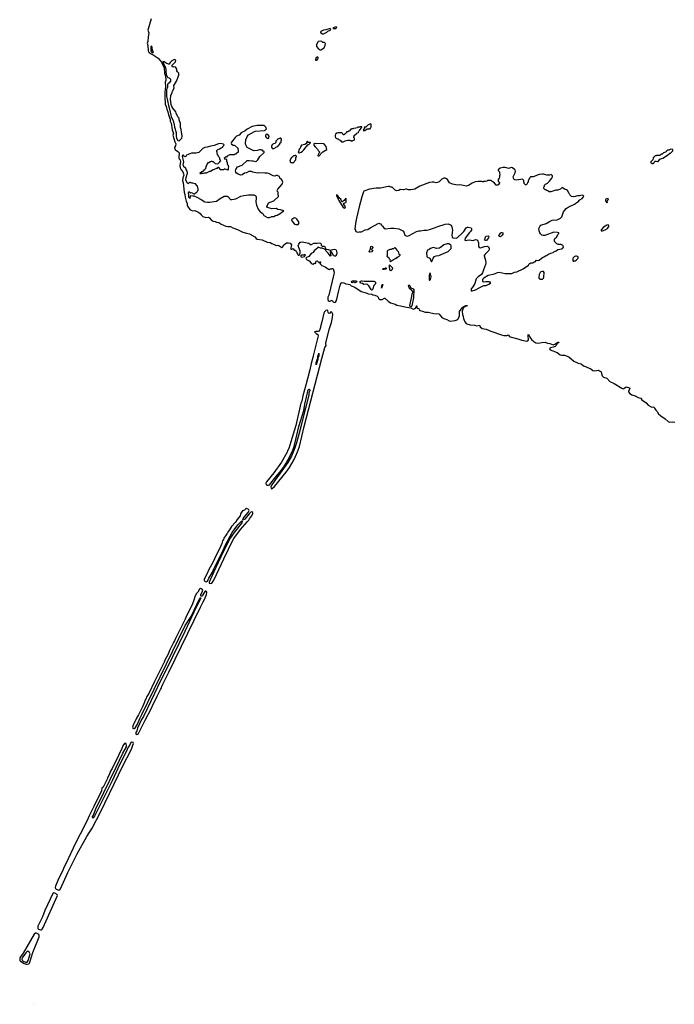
# Model space of a CAD drawing. Extents: x 2494159 to 2685562, y 773219 to 915170.
# Tile 65 of 201: x 2580974 to 2596035, y 773219 to 795884. Entities that reach past the tile are written whole.
import ezdxf

# ---------------------------------------------------------------- set-up
doc = ezdxf.new("R2010")
doc.units = 0

msp = doc.modelspace()

# ---------------------------------------------------------------- linework, layer by layer
at = {"layer": '0CON10XD'}
for points in [[(2583996, 795904), (2583926, 795645), (2583942, 795585), (2583939, 795525), (2583928, 795492), (2583921, 795385), (2583905, 795345), (2583926, 795286), (2583929, 795165), (2583948, 795135), (2583984, 795104), (2584045, 795075), (2584157, 794997), (2584237, 794905), (2584295, 794775), (2584309, 794655), (2584328, 794585), (2584338, 794515), (2584336, 794484), (2584321, 794445), (2584326, 794335), (2584312, 794212), (2584311, 794045), (2584324, 794005), (2584321, 793941), (2584345, 793885), (2584361, 793821), (2584385, 793763), (2584400, 793690), (2584435, 793595), (2584437, 793545), (2584460, 793505), (2584482, 793352), (2584514, 793266), (2584500, 793225), (2584543, 793073), (2584562, 793045), (2584567, 793025), (2584558, 792982), (2584539, 792945), (2584544, 792905), (2584558, 792885), (2584615, 792849), (2584647, 792817), (2584636, 792706), (2584644, 792684), (2584665, 792655), (2584674, 792615), (2584657, 792525), (2584668, 792475), (2584687, 792427), (2584731, 792385), (2584746, 792334), (2584747, 792307), (2584728, 792242), (2584721, 792175), (2584739, 792125), (2584759, 791915), (2584775, 791862), (2584781, 791795), (2584803, 791703), (2584824, 791656), (2584828, 791615), (2584838, 791588), (2584892, 791512), (2584947, 791487), (2585005, 791493), (2585065, 791460), (2585085, 791456), (2585125, 791422), (2585148, 791388), (2585185, 791355), (2585255, 791331), (2585322, 791335), (2585343, 791323), (2585377, 791277), (2585427, 791247), (2585475, 791238), (2585505, 791223), (2585545, 791218), (2585575, 791204), (2585608, 791178), (2585720, 791130), (2585765, 791120), (2585828, 791125), (2585875, 791090), (2585986, 791056), (2586105, 790990), (2586195, 790973), (2586259, 790955), (2586381, 790885), (2586414, 790845), (2586435, 790829), (2586555, 790816), (2586665, 790761), (2586735, 790755), (2586775, 790732), (2586855, 790699), (2586875, 790683), (2586915, 790692), (2586936, 790686), (2587005, 790638), (2587021, 790649), (2587051, 790699), (2587114, 790746), (2587155, 790747), (2587195, 790736), (2587226, 790705), (2587213, 790623), (2587215, 790600), (2587235, 790600), (2587265, 790620), (2587292, 790582), (2587318, 790578), (2587330, 790565), (2587330, 790555), (2587350, 790535), (2587350, 790515), (2587360, 790505), (2587370, 790475), (2587385, 790460), (2587398, 790462), (2587418, 790482), (2587420, 790495), (2587430, 790505), (2587428, 790555), (2587384, 790685), (2587394, 790716), (2587431, 790759), (2587445, 790766), (2587475, 790768), (2587625, 790742), (2587665, 790710), (2587685, 790710), (2587745, 790740), (2587818, 790742), (2587865, 790746), (2587898, 790738), (2587907, 790727), (2587910, 790695), (2587935, 790670), (2587985, 790670), (2588010, 790625), (2588012, 790612), (2588028, 790598), (2588075, 790596), (2588115, 790578), (2588135, 790578), (2588180, 790595), (2588215, 790601), (2588245, 790596), (2588266, 790565), (2588269, 790505), (2588259, 790465), (2588246, 790444), (2588215, 790438), (2588196, 790456), (2588152, 790525), (2588125, 790550), (2588120, 790545), (2588130, 790445), (2588125, 790440), (2588073, 790513), (2588028, 790555), (2588013, 790583), (2587990, 790605), (2587935, 790628), (2587894, 790624), (2587845, 790650), (2587835, 790650), (2587830, 790635), (2587799, 790601), (2587747, 790563), (2587726, 790524), (2587678, 790505), (2587625, 790432), (2587571, 790409), (2587561, 790395), (2587572, 790365), (2587634, 790335), (2587678, 790278), (2587701, 790261), (2587715, 790258), (2587756, 790276), (2587786, 790274), (2587788, 790308), (2587797, 790325), (2587815, 790333), (2587855, 790292), (2587868, 790292), (2587885, 790310), (2587898, 790308), (2587898, 790292), (2587880, 790275), (2587925, 790222), (2588001, 790191), (2588078, 790138), (2588095, 790137), (2588115, 790150), (2588155, 790150), (2588165, 790157), (2588180, 790155), (2588190, 790145), (2588191, 790125), (2588211, 790075), (2588205, 790025), (2588086, 789545), (2588062, 789495), (2588063, 789445), (2588072, 789422), (2588095, 789407), (2588118, 789402), (2588165, 789424), (2588178, 789395), (2588195, 789379), (2588225, 789372), (2588240, 789380), (2588261, 789419), (2588317, 789653), (2588336, 789745), (2588365, 789818), (2588395, 789833), (2588435, 789829), (2588475, 789801), (2588535, 789799), (2588570, 789790), (2588599, 789759), (2588685, 789723), (2588827, 789627), (2588945, 789599), (2588995, 789576), (2589075, 789567), (2589098, 789548), (2589144, 789544), (2589202, 789522), (2589225, 789500), (2589230, 789465), (2589255, 789446), (2589315, 789439), (2589365, 789472), (2589372, 789472), (2589449, 789405), (2589505, 789369), (2589615, 789335), (2589655, 789315), (2589736, 789296), (2589835, 789272), (2589971, 789251), (2590025, 789222), (2590072, 789235), (2590100, 789275), (2590105, 789300), (2590110, 789295), (2590108, 789255), (2590116, 789246), (2590154, 789234), (2590167, 789205), (2590189, 789189), (2590245, 789176), (2590305, 789152), (2590375, 789148), (2590505, 789119), (2590615, 789116), (2590668, 789048), (2590690, 789030), (2590729, 789009), (2590801, 788985), (2590852, 788952), (2590875, 788947), (2590995, 788962), (2591053, 788985), (2591092, 789068), (2591095, 789166), (2591155, 789254), (2591178, 789275), (2591235, 789304), (2591278, 789305), (2591272, 789295), (2591222, 789278), (2591188, 789252), (2591168, 789222), (2591151, 789175), (2591159, 789095), (2591175, 789053), (2591183, 789005), (2591213, 788925), (2591245, 788893), (2591265, 788880), (2591335, 788859), (2591435, 788853), (2591495, 788834), (2591555, 788849), (2591572, 788812), (2591618, 788778), (2591705, 788757), (2591811, 788711), (2592061, 788631)], [(2587938, 795558), (2587965, 795560), (2588040, 795595), (2588062, 795618), (2588115, 795640), (2588130, 795655), (2588128, 795668), (2588115, 795680), (2588015, 795648), (2587965, 795642), (2587915, 795622), (2587898, 795602), (2587900, 795585), (2587938, 795558)], [(2588185, 795670), (2588195, 795680), (2588247, 795683), (2588270, 795705), (2588255, 795718), (2588228, 795712), (2588215, 795700), (2588195, 795700), (2588180, 795685), (2588185, 795670)], [(2587905, 795190), (2587982, 795235), (2588006, 795294), (2588008, 795325), (2588000, 795345), (2587985, 795360), (2587945, 795362), (2587922, 795382), (2587885, 795390), (2587845, 795380), (2587835, 795370), (2587804, 795316), (2587800, 795295), (2587806, 795265), (2587843, 795223), (2587885, 795190), (2587905, 795190)], [(2584035, 795124), (2584043, 795125), (2584049, 795135), (2584032, 795172), (2584021, 795251), (2584005, 795276), (2583995, 795269), (2583989, 795235), (2583995, 795166), (2584007, 795135), (2584035, 795124)], [(2584645, 793094), (2584703, 793155), (2584710, 793205), (2584707, 793257), (2584695, 793295), (2584687, 793357), (2584671, 793405), (2584676, 793495), (2584643, 793575), (2584640, 793615), (2584610, 793650), (2584571, 793735), (2584564, 793764), (2584498, 793845), (2584478, 793885), (2584460, 793935), (2584442, 794045), (2584450, 794135), (2584482, 794205), (2584488, 794235), (2584526, 794305), (2584524, 794366), (2584535, 794392), (2584583, 794465), (2584638, 794605), (2584635, 794652), (2584602, 794685), (2584588, 794708), (2584586, 794745), (2584569, 794785), (2584555, 794796), (2584515, 794791), (2584496, 794796), (2584478, 794815), (2584480, 794835), (2584558, 794915), (2584570, 794945), (2584552, 794962), (2584533, 794967), (2584475, 794938), (2584435, 794900), (2584415, 794862), (2584395, 794863), (2584345, 794882), (2584296, 794916), (2584270, 794925), (2584285, 794876), (2584332, 794772), (2584339, 794735), (2584335, 794695), (2584348, 794625), (2584375, 794563), (2584385, 794551), (2584415, 794543), (2584442, 794515), (2584443, 794465), (2584416, 794434), (2584402, 794428), (2584395, 794410), (2584385, 794410), (2584378, 794385), (2584376, 794325), (2584354, 794275), (2584354, 794125), (2584395, 793905), (2584410, 793855), (2584463, 793655), (2584509, 793559), (2584531, 793475), (2584537, 793413), (2584575, 793285), (2584574, 793205), (2584584, 793156), (2584615, 793105), (2584645, 793094)], [(2587805, 794950), (2587830, 794975), (2587830, 794985), (2587840, 794995), (2587840, 795015), (2587827, 795027), (2587790, 794995), (2587790, 794985), (2587780, 794975), (2587782, 794952), (2587805, 794950)], [(2586725, 791332), (2586775, 791352), (2586825, 791355), (2586856, 791374), (2586895, 791387), (2586987, 791435), (2587005, 791453), (2587031, 791465), (2587049, 791485), (2586978, 791508), (2586915, 791515), (2586875, 791536), (2586775, 791532), (2586679, 791559), (2586662, 791585), (2586700, 791665), (2586818, 791712), (2586925, 791810), (2586930, 791835), (2586920, 791845), (2586918, 791858), (2586920, 791915), (2586890, 791945), (2586900, 791955), (2586910, 791985), (2587016, 792094), (2587030, 792145), (2587003, 792195), (2586960, 792235), (2586948, 792278), (2586915, 792290), (2586905, 792300), (2586875, 792298), (2586845, 792282), (2586805, 792290), (2586775, 792302), (2586710, 792345), (2586665, 792353), (2586615, 792348), (2586475, 792358), (2586435, 792353), (2586335, 792372), (2586305, 792388), (2586265, 792390), (2586245, 792388), (2586195, 792358), (2586148, 792352), (2586095, 792310), (2586065, 792302), (2586000, 792325), (2585964, 792354), (2585948, 792375), (2585942, 792405), (2585950, 792435), (2585985, 792498), (2586094, 792536), (2586211, 792639), (2586255, 792642), (2586315, 792632), (2586345, 792638), (2586405, 792622), (2586425, 792630), (2586455, 792660), (2586502, 792735), (2586600, 792825), (2586598, 792848), (2586585, 792850), (2586558, 792878), (2586535, 792880), (2586525, 792890), (2586495, 792890), (2586435, 792872), (2586365, 792868), (2586250, 792915), (2586205, 792940), (2586172, 793015), (2586180, 793135), (2586195, 793150), (2586210, 793195), (2586237, 793233), (2586310, 793275), (2586375, 793312), (2586402, 793318), (2586607, 793333), (2586625, 793340), (2586650, 793375), (2586638, 793408), (2586600, 793445), (2586585, 793450), (2586435, 793450), (2586320, 793425), (2586206, 793364), (2586165, 793322), (2586069, 793281), (2586026, 793224), (2585965, 793202), (2585933, 793175), (2585850, 793065), (2585842, 793045), (2585845, 793020), (2585885, 792998), (2585905, 792997), (2585926, 792986), (2585990, 792925), (2585993, 792903), (2586000, 792895), (2586000, 792835), (2585965, 792800), (2585945, 792790), (2585925, 792790), (2585915, 792770), (2585798, 792772), (2585745, 792740), (2585735, 792720), (2585705, 792720), (2585680, 792695), (2585685, 792680), (2585722, 792682), (2585732, 792665), (2585733, 792633), (2585750, 792595), (2585750, 792555), (2585770, 792535), (2585770, 792515), (2585778, 792505), (2585768, 792455), (2585768, 792422), (2585705, 792440), (2585675, 792440), (2585665, 792430), (2585595, 792430), (2585580, 792445), (2585578, 792458), (2585555, 792480), (2585535, 792480), (2585518, 792462), (2585495, 792460), (2585485, 792450), (2585425, 792428), (2585367, 792393), (2585335, 792390), (2585325, 792380), (2585267, 792353), (2585215, 792350), (2585195, 792340), (2585145, 792340), (2585135, 792330), (2585130, 792355), (2585162, 792388), (2585195, 792400), (2585222, 792428), (2585235, 792430), (2585242, 792448), (2585268, 792472), (2585260, 792495), (2585270, 792505), (2585270, 792525), (2585288, 792542), (2585290, 792555), (2585315, 792600), (2585325, 792600), (2585355, 792620), (2585375, 792620), (2585385, 792630), (2585395, 792630), (2585405, 792620), (2585428, 792618), (2585472, 792572), (2585515, 792568), (2585538, 792572), (2585580, 792615), (2585582, 792628), (2585600, 792645), (2585580, 792665), (2585582, 792685), (2585575, 792710), (2585554, 792724), (2585527, 792777), (2585510, 792795), (2585520, 792805), (2585520, 792835), (2585510, 792845), (2585510, 792875), (2585533, 792897), (2585575, 792910), (2585610, 792935), (2585648, 792952), (2585650, 792965), (2585670, 792985), (2585670, 792995), (2585680, 793005), (2585665, 793020), (2585595, 793030), (2585545, 793027), (2585445, 792988), (2585330, 792965), (2585285, 792947), (2585231, 792939), (2585185, 792918), (2585097, 792823), (2585035, 792808), (2584925, 792812), (2584812, 792765), (2584793, 792737), (2584775, 792730), (2584735, 792770), (2584719, 792755), (2584713, 792735), (2584740, 792615), (2584726, 792545), (2584745, 792514), (2584786, 792476), (2584795, 792439), (2584823, 792395), (2584831, 792371), (2584830, 792345), (2584795, 792245), (2584790, 792205), (2584794, 792185), (2584825, 792132), (2584855, 792112), (2584885, 792142), (2584895, 792143), (2584925, 792132), (2584952, 792132), (2585005, 792110), (2585055, 792050), (2585072, 791985), (2585072, 791958), (2585060, 791925), (2585025, 791890), (2585015, 791890), (2585005, 791870), (2584985, 791870), (2584935, 791898), (2584905, 791888), (2584865, 791920), (2584858, 791915), (2584848, 791895), (2584858, 791855), (2584860, 791805), (2584875, 791781), (2584893, 791777), (2584915, 791838), (2584955, 791828), (2584985, 791830), (2584995, 791820), (2585037, 791807), (2585050, 791795), (2585148, 791748), (2585235, 791694), (2585295, 791680), (2585345, 791680), (2585505, 791708), (2585585, 791768), (2585675, 791818), (2585745, 791820), (2585755, 791810), (2585765, 791810), (2585790, 791785), (2585790, 791775), (2585800, 791765), (2585828, 791748), (2585855, 791743), (2585947, 791763), (2586061, 791819), (2586132, 791838), (2586235, 791855), (2586365, 791852), (2586395, 791838), (2586413, 791813), (2586416, 791775), (2586404, 791694), (2586420, 791615), (2586461, 791521), (2586509, 791459), (2586565, 791419), (2586595, 791376), (2586675, 791334), (2586725, 791332)], [(2588375, 793070), (2588415, 793072), (2588463, 793097), (2588525, 793110), (2588565, 793110), (2588575, 793100), (2588605, 793100), (2588615, 793090), (2588625, 793090), (2588635, 793100), (2588668, 793112), (2588680, 793125), (2588680, 793155), (2588660, 793175), (2588660, 793195), (2588670, 793205), (2588672, 793218), (2588712, 793258), (2588725, 793260), (2588732, 793268), (2588770, 793285), (2588770, 793305), (2588780, 793315), (2588782, 793328), (2588798, 793342), (2588800, 793355), (2588820, 793375), (2588822, 793388), (2588835, 793400), (2588848, 793402), (2588848, 793418), (2588805, 793420), (2588795, 793410), (2588755, 793408), (2588740, 793395), (2588707, 793383), (2588655, 793380), (2588645, 793370), (2588615, 793370), (2588605, 793360), (2588595, 793360), (2588555, 793320), (2588545, 793320), (2588527, 793303), (2588495, 793300), (2588490, 793285), (2588468, 793262), (2588455, 793260), (2588448, 793242), (2588435, 793230), (2588415, 793230), (2588408, 793258), (2588387, 793277), (2588295, 793280), (2588270, 793275), (2588240, 793245), (2588233, 793217), (2588230, 793195), (2588242, 793165), (2588285, 793140), (2588305, 793140), (2588320, 793125), (2588320, 793115), (2588345, 793110), (2588375, 793070)], [(2588885, 793330), (2588915, 793332), (2588965, 793370), (2589005, 793370), (2589015, 793380), (2589025, 793370), (2589035, 793370), (2589059, 793415), (2589062, 793462), (2589055, 793488), (2589028, 793482), (2589015, 793470), (2588993, 793467), (2588938, 793412), (2588902, 793408), (2588910, 793385), (2588882, 793358), (2588880, 793335), (2588885, 793330)], [(2586685, 793152), (2586708, 793165), (2586712, 793205), (2586685, 793238), (2586653, 793247), (2586632, 793225), (2586632, 793195), (2586654, 793164), (2586685, 793152)], [(2586782, 792922), (2586825, 792922), (2586845, 792930), (2586865, 792950), (2586910, 792965), (2586940, 792995), (2586940, 793005), (2586958, 793022), (2586962, 793038), (2586990, 793065), (2586990, 793095), (2587000, 793115), (2587000, 793135), (2586985, 793160), (2586965, 793160), (2586910, 793135), (2586900, 793125), (2586900, 793115), (2586870, 793085), (2586870, 793055), (2586845, 793030), (2586813, 793027), (2586795, 793020), (2586780, 793005), (2586780, 792995), (2586770, 792985), (2586770, 792945), (2586780, 792935), (2586782, 792922)], [(2587395, 792820), (2587415, 792822), (2587425, 792830), (2587447, 792833), (2587480, 792855), (2587513, 792887), (2587565, 792960), (2587615, 793010), (2587625, 793010), (2587638, 793022), (2587668, 793052), (2587668, 793058), (2587615, 793060), (2587598, 793078), (2587585, 793080), (2587570, 793055), (2587570, 793035), (2587535, 793008), (2587457, 792993), (2587433, 792957), (2587430, 792925), (2587405, 792900), (2587393, 792877), (2587390, 792845), (2587380, 792835), (2587395, 792820)], [(2587865, 792750), (2587898, 792782), (2587902, 792798), (2587950, 792845), (2588040, 792895), (2588028, 792965), (2587989, 793009), (2587965, 793027), (2587915, 793033), (2587805, 793028), (2587775, 793030), (2587765, 793040), (2587755, 793030), (2587742, 793028), (2587740, 792995), (2587774, 792954), (2587826, 792906), (2587845, 792870), (2587870, 792845), (2587870, 792825), (2587855, 792810), (2587850, 792785), (2587830, 792755), (2587835, 792750), (2587865, 792750)], [(2595545, 792572), (2595565, 792580), (2595570, 792605), (2595592, 792628), (2595615, 792630), (2595655, 792618), (2595665, 792622), (2595705, 792672), (2595775, 792700), (2595875, 792762), (2595935, 792810), (2595950, 792815), (2596000, 792865), (2595998, 792898), (2595955, 792900), (2595912, 792878), (2595885, 792878), (2595864, 792866), (2595830, 792835), (2595785, 792820), (2595755, 792790), (2595735, 792790), (2595705, 792760), (2595625, 792760), (2595615, 792750), (2595595, 792750), (2595580, 792735), (2595575, 792720), (2595550, 792705), (2595540, 792655), (2595490, 792605), (2595523, 792573), (2595545, 792572)], [(2587265, 792590), (2587330, 792655), (2587330, 792715), (2587340, 792725), (2587340, 792745), (2587325, 792760), (2587315, 792760), (2587305, 792750), (2587275, 792750), (2587238, 792712), (2587225, 792710), (2587190, 792645), (2587200, 792635), (2587200, 792615), (2587215, 792600), (2587245, 792600), (2587255, 792590), (2587265, 792590)], [(2591385, 789642), (2591465, 789662), (2591546, 789714), (2591655, 789762), (2591705, 789768), (2591766, 789794), (2591808, 789822), (2591810, 789835), (2591805, 789840), (2591785, 789840), (2591775, 789848), (2591697, 789853), (2591645, 789840), (2591632, 789855), (2591628, 789905), (2591638, 789925), (2591655, 789942), (2591755, 790004), (2591900, 790035), (2591965, 790061), (2592005, 790069), (2592145, 790039), (2592295, 790040), (2592360, 790075), (2592415, 790078), (2592555, 790148), (2592680, 790235), (2592695, 790260), (2592705, 790270), (2592718, 790272), (2592735, 790290), (2592785, 790290), (2592808, 790312), (2592837, 790313), (2592865, 790350), (2592905, 790338), (2592925, 790348), (2592980, 790395), (2593073, 790447), (2593095, 790452), (2593143, 790487), (2593195, 790510), (2593245, 790522), (2593265, 790540), (2593315, 790562), (2593355, 790590), (2593445, 790608), (2593463, 790617), (2593482, 790645), (2593478, 790675), (2593460, 790695), (2593435, 790708), (2593365, 790712), (2593335, 790722), (2593280, 790775), (2593280, 790825), (2593290, 790845), (2593325, 790880), (2593363, 790947), (2593380, 790965), (2593375, 790980), (2593345, 790988), (2593265, 790992), (2593055, 790919), (2593016, 790914), (2592988, 790925), (2592956, 790956), (2592943, 790975), (2592927, 791025), (2592920, 791075), (2592923, 791095), (2592938, 791125), (2592966, 791154), (2593088, 791192), (2593165, 791240), (2593225, 791268), (2593255, 791278), (2593315, 791272), (2593358, 791288), (2593415, 791312), (2593446, 791344), (2593483, 791457), (2593548, 791535), (2593594, 791566), (2593736, 791634), (2593782, 791665), (2593787, 791673), (2593814, 791686), (2593860, 791735), (2593919, 791771), (2593948, 791805), (2593950, 791825), (2593937, 791837), (2593915, 791842), (2593855, 791832), (2593805, 791832), (2593725, 791808), (2593673, 791813), (2593629, 791849), (2593612, 791902), (2593580, 791950), (2593558, 791965), (2593505, 791980), (2593455, 792020), (2593420, 791985), (2593395, 791972), (2593355, 791960), (2593313, 791957), (2593195, 791920), (2593155, 791920), (2593128, 791948), (2593105, 791950), (2593085, 791970), (2593065, 791970), (2593035, 792000), (2593030, 792015), (2593040, 792045), (2593050, 792055), (2593050, 792075), (2593075, 792100), (2593116, 792124), (2593163, 792167), (2593185, 792200), (2593220, 792235), (2593232, 792265), (2593232, 792292), (2593205, 792320), (2593165, 792308), (2593106, 792304), (2593028, 792328), (2592995, 792331), (2592925, 792319), (2592785, 792267), (2592725, 792268), (2592718, 792262), (2592715, 792240), (2592690, 792215), (2592690, 792205), (2592670, 792175), (2592670, 792145), (2592660, 792135), (2592648, 792102), (2592628, 792082), (2592615, 792080), (2592582, 792112), (2592580, 792135), (2592570, 792145), (2592570, 792185), (2592545, 792210), (2592405, 792189), (2592365, 792196), (2592350, 792205), (2592334, 792234), (2592331, 792265), (2592370, 792355), (2592379, 792395), (2592374, 792424), (2592358, 792438), (2592315, 792470), (2592285, 792482), (2592225, 792460), (2592145, 792480), (2592095, 792483), (2592030, 792465), (2591983, 792427), (2591983, 792413), (2592010, 792385), (2592010, 792355), (2592020, 792315), (2592020, 792305), (2592010, 792295), (2592010, 792265), (2592002, 792238), (2591980, 792205), (2591980, 792165), (2592010, 792135), (2592010, 792125), (2591989, 792091), (2591972, 792078), (2591935, 792078), (2591885, 792140), (2591870, 792145), (2591855, 792160), (2591845, 792160), (2591825, 792180), (2591735, 792180), (2591725, 792170), (2591695, 792160), (2591645, 792160), (2591635, 792150), (2591625, 792150), (2591605, 792160), (2591525, 792162), (2591452, 792148), (2591386, 792124), (2591302, 792065), (2591245, 792051), (2591145, 792076), (2591085, 792082), (2591045, 792078), (2590930, 792100), (2590861, 792131), (2590816, 792205), (2590795, 792224), (2590765, 792234), (2590735, 792234), (2590686, 792214), (2590625, 792152), (2590586, 792134), (2590555, 792130), (2590505, 792143), (2590465, 792144), (2590404, 792136), (2590180, 792050), (2590064, 791986), (2589975, 791964), (2589945, 791967), (2589915, 791968), (2589883, 791983), (2589855, 791981), (2589804, 791964), (2589725, 791977), (2589695, 791951), (2589644, 791946), (2589615, 791961), (2589545, 792027), (2589515, 792028), (2589483, 792043), (2589455, 792043), (2589273, 792007), (2589175, 792003), (2589025, 791982), (2588895, 791940), (2588885, 791925), (2588845, 791805), (2588785, 791573), (2588727, 791313), (2588713, 791275), (2588701, 791191), (2588686, 791065), (2588700, 791035), (2588700, 791015), (2588745, 790990), (2588785, 791002), (2588835, 791004), (2588925, 791045), (2588985, 791054), (2589041, 791095), (2589235, 791197), (2589255, 791195), (2589273, 791185), (2589296, 791155), (2589325, 791134), (2589355, 791092), (2589385, 791069), (2589514, 791084), (2589584, 791084), (2589698, 791068), (2589762, 791042), (2589803, 791013), (2589835, 790927), (2589866, 790906), (2589895, 790902), (2589935, 790914), (2590104, 791006), (2590155, 791022), (2590195, 791025), (2590275, 791041), (2590345, 791042), (2590405, 791055), (2590521, 791089), (2590595, 791120), (2590765, 791178), (2590834, 791184), (2590888, 791165), (2590901, 791151), (2590913, 791115), (2590931, 791035), (2590920, 790925), (2590927, 790875), (2590949, 790859), (2591014, 790856), (2591047, 790873), (2591154, 790966), (2591194, 791006), (2591250, 791090), (2591275, 791107), (2591295, 791110), (2591358, 791095), (2591370, 791075), (2591370, 791035), (2591356, 791014), (2591322, 790988), (2591220, 790855), (2591212, 790815), (2591226, 790804), (2591315, 790819), (2591405, 790800), (2591465, 790821), (2591495, 790820), (2591510, 790805), (2591531, 790745), (2591534, 790665), (2591545, 790643), (2591575, 790634), (2591666, 790664), (2591738, 790668), (2591760, 790655), (2591776, 790615), (2591776, 790585), (2591765, 790568), (2591680, 790490), (2591661, 790459), (2591658, 790445), (2591690, 790345), (2591698, 790285), (2591692, 790245), (2591642, 790125), (2591626, 790054), (2591600, 790020), (2591525, 789967), (2591477, 789915), (2591442, 789808), (2591402, 789735), (2591365, 789690), (2591358, 789672), (2591360, 789645), (2591385, 789642)], [(2588445, 791545), (2588463, 791555), (2588467, 791573), (2588425, 791645), (2588433, 791657), (2588475, 791675), (2588483, 791685), (2588484, 791744), (2588478, 791768), (2588475, 791772), (2588437, 791723), (2588395, 791688), (2588388, 791688), (2588359, 791755), (2588333, 791775), (2588297, 791827), (2588265, 791850), (2588262, 791835), (2588275, 791795), (2588315, 791725), (2588415, 791564), (2588445, 791545)], [(2594485, 791670), (2594497, 791685), (2594493, 791717), (2594520, 791745), (2594515, 791760), (2594475, 791762), (2594462, 791755), (2594453, 791735), (2594452, 791715), (2594485, 791670)], [(2587325, 791169), (2587385, 791173), (2587399, 791195), (2587395, 791228), (2587349, 791295), (2587327, 791315), (2587305, 791322), (2587285, 791318), (2587236, 791285), (2587231, 791275), (2587234, 791255), (2587295, 791178), (2587325, 791169)], [(2594355, 791020), (2594385, 791023), (2594445, 791043), (2594496, 791074), (2594528, 791125), (2594528, 791148), (2594515, 791160), (2594480, 791155), (2594404, 791106), (2594355, 791050), (2594350, 791035), (2594355, 791020)], [(2591705, 790798), (2591694, 790804), (2591672, 790835), (2591682, 790848), (2591689, 790885), (2591705, 790898), (2591755, 790907), (2591767, 790895), (2591760, 790865), (2591715, 790800), (2591705, 790798)], [(2592035, 790888), (2592005, 790890), (2592000, 790905), (2592035, 790970), (2592053, 790987), (2592065, 790988), (2592090, 790975), (2592090, 790945), (2592075, 790920), (2592045, 790892), (2592035, 790888)], [(2589025, 790533), (2589015, 790540), (2589015, 790550), (2589042, 790608), (2589055, 790660), (2589065, 790668), (2589082, 790662), (2589100, 790645), (2589100, 790635), (2589070, 790605), (2589070, 790595), (2589090, 790575), (2589090, 790555), (2589077, 790543), (2589025, 790533)], [(2589505, 790310), (2589500, 790335), (2589508, 790348), (2589482, 790372), (2589468, 790408), (2589452, 790412), (2589430, 790435), (2589430, 790445), (2589440, 790455), (2589440, 790565), (2589452, 790578), (2589485, 790590), (2589495, 790600), (2589525, 790600), (2589553, 790617), (2589585, 790620), (2589605, 790638), (2589649, 790579), (2589685, 790547), (2589697, 790487), (2589720, 790475), (2589722, 790458), (2589695, 790430), (2589682, 790428), (2589665, 790410), (2589652, 790408), (2589635, 790390), (2589622, 790388), (2589605, 790370), (2589595, 790370), (2589577, 790353), (2589505, 790310)], [(2590455, 790317), (2590486, 790395), (2590515, 790431), (2590555, 790449), (2590615, 790458), (2590831, 790549), (2590898, 790615), (2590904, 790675), (2590896, 790695), (2590845, 790722), (2590812, 790728), (2590735, 790700), (2590685, 790659), (2590635, 790627), (2590570, 790620), (2590485, 790641), (2590425, 790618), (2590395, 790594), (2590355, 790576), (2590331, 790515), (2590339, 790435), (2590355, 790421), (2590414, 790394), (2590445, 790319), (2590455, 790317)], [(2587455, 790420), (2587495, 790424), (2587526, 790434), (2587538, 790445), (2587548, 790465), (2587538, 790478), (2587513, 790467), (2587460, 790460), (2587443, 790447), (2587440, 790435), (2587455, 790420)], [(2593715, 790320), (2593725, 790330), (2593755, 790330), (2593775, 790350), (2593790, 790355), (2593790, 790365), (2593820, 790395), (2593820, 790425), (2593810, 790435), (2593785, 790442), (2593765, 790440), (2593735, 790427), (2593712, 790405), (2593700, 790385), (2593700, 790335), (2593715, 790320)], [(2589355, 790130), (2589330, 790135), (2589330, 790145), (2589345, 790160), (2589375, 790160), (2589385, 790170), (2589395, 790170), (2589410, 790155), (2589405, 790140), (2589365, 790140), (2589355, 790130)], [(2589515, 790100), (2589490, 790115), (2589480, 790215), (2589485, 790240), (2589550, 790175), (2589547, 790133), (2589515, 790100)], [(2590405, 789878), (2590427, 789903), (2590441, 789965), (2590436, 790005), (2590425, 790036), (2590415, 790046), (2590405, 790044), (2590392, 789995), (2590394, 789904), (2590405, 789878)], [(2592955, 789910), (2593005, 789913), (2593029, 789931), (2593037, 789955), (2593043, 790063), (2593025, 790088), (2592995, 790087), (2592965, 790078), (2592947, 790063), (2592927, 790015), (2592917, 789955), (2592922, 789935), (2592955, 789910)], [(2588695, 789824), (2588655, 789838), (2588615, 789827), (2588607, 789855), (2588614, 789866), (2588635, 789872), (2588720, 789870), (2588729, 789859), (2588726, 789845), (2588695, 789824)], [(2589085, 789660), (2589075, 789660), (2589058, 789675), (2589005, 789758), (2588975, 789788), (2588955, 789793), (2588895, 789788), (2588858, 789808), (2588826, 789816), (2588807, 789845), (2588808, 789862), (2588835, 789873), (2588855, 789874), (2588905, 789863), (2589123, 789863), (2589155, 789850), (2589160, 789845), (2589160, 789805), (2589123, 789767), (2589100, 789685), (2589085, 789660)], [(2589295, 789700), (2589313, 789787), (2589325, 789790), (2589330, 789785), (2589318, 789762), (2589317, 789735), (2589295, 789700)], [(2589975, 789273), (2589961, 789285), (2589954, 789305), (2589999, 789511), (2590004, 789576), (2590020, 789605), (2590020, 789625), (2590000, 789645), (2589995, 789660), (2589985, 789660), (2589968, 789678), (2589955, 789680), (2589940, 789695), (2589940, 789715), (2589930, 789725), (2589930, 789745), (2589920, 789755), (2589925, 789780), (2589958, 789748), (2589962, 789722), (2589975, 789710), (2590025, 789690), (2590040, 789665), (2590037, 789485), (2589995, 789300), (2589985, 789278), (2589975, 789273)], [(2586765, 785087), (2586785, 785092), (2586839, 785141), (2587108, 785472), (2587182, 785578), (2587290, 785760), (2587366, 785934), (2587411, 786059), (2587522, 786522), (2587927, 788083), (2587992, 788338), (2588026, 788385), (2588017, 788425), (2588019, 788445), (2588103, 788777), (2588145, 788915), (2588168, 789025), (2588175, 789105), (2588154, 789155), (2588133, 789157), (2588109, 789125), (2588095, 789120), (2588085, 789125), (2588075, 789143), (2588063, 789193), (2588045, 789199), (2588019, 789191), (2587990, 789160), (2587974, 789125), (2587925, 788926), (2587893, 788815), (2587889, 788775), (2587865, 788715), (2587845, 788705), (2587785, 788705), (2587758, 788695), (2587793, 788663), (2587836, 788636), (2587843, 788605), (2587723, 788147), (2587717, 788105), (2587677, 787973), (2587651, 787825), (2587569, 787501), (2587490, 787225), (2587465, 787105), (2587446, 787055), (2587325, 786542), (2587215, 786166), (2587163, 786015), (2587138, 785962), (2587125, 785926), (2586994, 785695), (2586820, 785455), (2586653, 785247), (2586637, 785215), (2586642, 785185), (2586660, 785170), (2586695, 785166), (2586721, 785179), (2586865, 785362), (2586961, 785469), (2587041, 785579), (2587103, 785675), (2587199, 785841), (2587258, 785972), (2587289, 786061), (2587330, 786220), (2587395, 786519), (2587509, 786891), (2587535, 787034), (2587575, 787195), (2587615, 787360), (2587635, 787382), (2587645, 787381), (2587649, 787345), (2587630, 787285), (2587625, 787245), (2587564, 786995), (2587531, 786889), (2587461, 786575), (2587406, 786365), (2587345, 786146), (2587303, 786025), (2587225, 785835), (2587145, 785690), (2586970, 785445), (2586857, 785303), (2586758, 785152), (2586752, 785128), (2586757, 785097), (2586765, 785087)], [(2592061, 788631), (2592115, 788615), (2592165, 788614), (2592185, 788617), (2592215, 788632), (2592225, 788625), (2592235, 788595), (2592256, 788585), (2592435, 788537), (2592530, 788505), (2592645, 788482), (2592665, 788488), (2592678, 788512), (2592672, 788605), (2592675, 788638), (2592685, 788631), (2592708, 788578), (2592751, 788521), (2592804, 788474), (2592849, 788449), (2592905, 788438), (2592985, 788456), (2593065, 788457), (2593115, 788435), (2593175, 788428), (2593245, 788400), (2593301, 788419), (2593334, 788445), (2593365, 788459), (2593375, 788460), (2593376, 788454), (2593342, 788428), (2593311, 788375), (2593295, 788360), (2593245, 788342), (2593186, 788334), (2593171, 788325), (2593164, 788305), (2593181, 788285), (2593341, 788221), (2593412, 788172), (2593445, 788161), (2593505, 788160), (2593605, 788123), (2593725, 788027), (2593821, 787981), (2593895, 787961), (2593945, 787919), (2593994, 787904), (2594025, 787882), (2594115, 787844), (2594162, 787812), (2594205, 787803), (2594285, 787813), (2594332, 787795), (2594349, 787779), (2594359, 787741), (2594379, 787689), (2594408, 787658), (2594485, 787634), (2594555, 787555), (2594655, 787511), (2594825, 787400), (2594855, 787390), (2594875, 787392), (2594925, 787430), (2595006, 787406), (2595015, 787385), (2594983, 787335), (2594978, 787315), (2595001, 787285), (2595055, 787249), (2595135, 787228), (2595205, 787190), (2595263, 787175), (2595290, 787135), (2595385, 787064), (2595435, 787011), (2595515, 786968), (2595565, 786969), (2595582, 786942), (2595607, 786897), (2595641, 786865), (2595673, 786813), (2595727, 786765), (2595822, 786695), (2595892, 786632), (2595925, 786621), (2595997, 786623), (2596045, 786618)], [(2587795, 787942), (2587798, 787985), (2587815, 788056), (2587825, 788083), (2587833, 788087), (2587834, 788124), (2587845, 788162), (2587852, 788168), (2587855, 788208), (2587859, 788195), (2587853, 788145), (2587836, 788095), (2587835, 788062), (2587795, 787942)], [(2585365, 782904), (2585395, 782915), (2585438, 782982), (2585735, 783605), (2585766, 783654), (2585800, 783750), (2585901, 783939), (2586056, 784145), (2586216, 784334), (2586246, 784364), (2586262, 784395), (2586308, 784452), (2586338, 784512), (2586338, 784538), (2586315, 784557), (2586295, 784549), (2586252, 784508), (2586155, 784385), (2586125, 784368), (2586111, 784381), (2586114, 784405), (2586135, 784436), (2586231, 784539), (2586250, 784585), (2586244, 784604), (2586229, 784619), (2586195, 784631), (2586170, 784620), (2586145, 784592), (2586099, 784581), (2586058, 784512), (2586046, 784465), (2585975, 784375), (2585940, 784315), (2585844, 784216), (2585805, 784144), (2585769, 784105), (2585755, 784066), (2585742, 784048), (2585723, 784027), (2585673, 783947), (2585661, 783915), (2585637, 783885), (2585622, 783825), (2585570, 783705), (2585468, 783512), (2585456, 783475), (2585415, 783390), (2585323, 783227), (2585285, 783138), (2585217, 783005), (2585218, 782978), (2585245, 782948), (2585265, 782943), (2585292, 782958), (2585325, 783025), (2585410, 783170), (2585443, 783245), (2585515, 783398), (2585650, 783650), (2585705, 783779), (2585813, 783995), (2585865, 784082), (2585993, 784255), (2586075, 784342), (2586095, 784350), (2586100, 784345), (2586083, 784305), (2585912, 784078), (2585819, 783951), (2585657, 783633), (2585433, 783157), (2585337, 782935), (2585337, 782915), (2585365, 782904)], [(2583665, 779428), (2583685, 779434), (2583706, 779454), (2583731, 779495), (2583860, 779760), (2584005, 780037), (2584043, 780127), (2584086, 780195), (2584136, 780314), (2584212, 780468), (2584240, 780505), (2584245, 780535), (2584266, 780585), (2584405, 780865), (2585133, 782363), (2585194, 782485), (2585225, 782535), (2585274, 782655), (2585283, 782695), (2585275, 782719), (2585255, 782729), (2585245, 782727), (2585225, 782705), (2585175, 782620), (2585165, 782610), (2585148, 782608), (2585143, 782623), (2585145, 782645), (2585181, 782729), (2585184, 782755), (2585174, 782774), (2585155, 782784), (2585135, 782787), (2585112, 782778), (2585073, 782705), (2585043, 782675), (2585015, 782620), (2584975, 782495), (2584935, 782396), (2584810, 782160), (2584779, 782085), (2584558, 781642), (2584535, 781585), (2584510, 781550), (2584500, 781515), (2584423, 781365), (2584387, 781275), (2584312, 781138), (2584296, 781095), (2584079, 780651), (2583946, 780375), (2583902, 780308), (2583879, 780241), (2583851, 780215), (2583845, 780175), (2583796, 780065), (2583707, 779883), (2583662, 779808), (2583587, 779645), (2583572, 779595), (2583581, 779575), (2583595, 779568), (2583611, 779569), (2583639, 779591), (2583681, 779669), (2583735, 779795), (2583787, 779887), (2584492, 781338), (2584785, 781938), (2584918, 782142), (2585115, 782567), (2585135, 782584), (2585138, 782565), (2585053, 782385), (2584981, 782249), (2584776, 781804), (2584349, 780935), (2584204, 780646), (2584077, 780373), (2583819, 779845), (2583778, 779775), (2583687, 779575), (2583669, 779515), (2583648, 779472), (2583644, 779455), (2583649, 779435), (2583665, 779428)], [(2581875, 775850), (2581895, 775853), (2581915, 775875), (2582081, 776249), (2582299, 776681), (2582522, 777078), (2582638, 777272), (2582836, 777645), (2583351, 778711), (2583543, 779095), (2583581, 779185), (2583589, 779225), (2583583, 779243), (2583555, 779255), (2583535, 779243), (2583497, 779173), (2583470, 779140), (2583448, 779082), (2583232, 778648), (2583100, 778365), (2582695, 777552), (2582655, 777504), (2582652, 777545), (2582670, 777570), (2582725, 777715), (2582907, 778095), (2583194, 778675), (2583345, 778998), (2583428, 779145), (2583432, 779178), (2583425, 779215), (2583405, 779230), (2583385, 779219), (2583349, 779165), (2583326, 779105), (2583246, 778945), (2583105, 778648), (2583067, 778583), (2583036, 778504), (2582995, 778435), (2582985, 778402), (2582923, 778275), (2582892, 778215), (2582863, 778195), (2582855, 778132), (2582677, 777775), (2582576, 777554), (2582547, 777507), (2582473, 777345), (2582259, 776925), (2582038, 776452), (2581992, 776368), (2581977, 776323), (2581854, 776066), (2581795, 775935), (2581790, 775905), (2581798, 775885), (2581813, 775873), (2581875, 775850)], [(2581455, 774934), (2581475, 774935), (2581495, 774950), (2581517, 774985), (2581846, 775725), (2581833, 775745), (2581786, 775776), (2581755, 775784), (2581735, 775770), (2581555, 775377), (2581496, 775235), (2581395, 775015), (2581391, 774995), (2581394, 774965), (2581405, 774950), (2581455, 774934)], [(2581145, 774142), (2581186, 774154), (2581201, 774169), (2581275, 774409), (2581420, 774775), (2581424, 774805), (2581418, 774825), (2581358, 774858), (2581335, 774858), (2581307, 774835), (2581055, 774399), (2580990, 774310), (2580979, 774285), (2580974, 774245), (2580979, 774225), (2580990, 774210), (2581080, 774160), (2581123, 774143), (2581145, 774142)], [(2581105, 774187), (2581145, 774192), (2581167, 774225), (2581212, 774382), (2581203, 774413), (2581165, 774439), (2581135, 774430), (2581115, 774406), (2581034, 774285), (2581023, 774255), (2581030, 774235), (2581055, 774211), (2581105, 774187)], [(2581295, 773219), (2581289, 773222)]]:
    msp.add_lwpolyline(points, dxfattribs=at)

doc.saveas('drawing.dxf')
